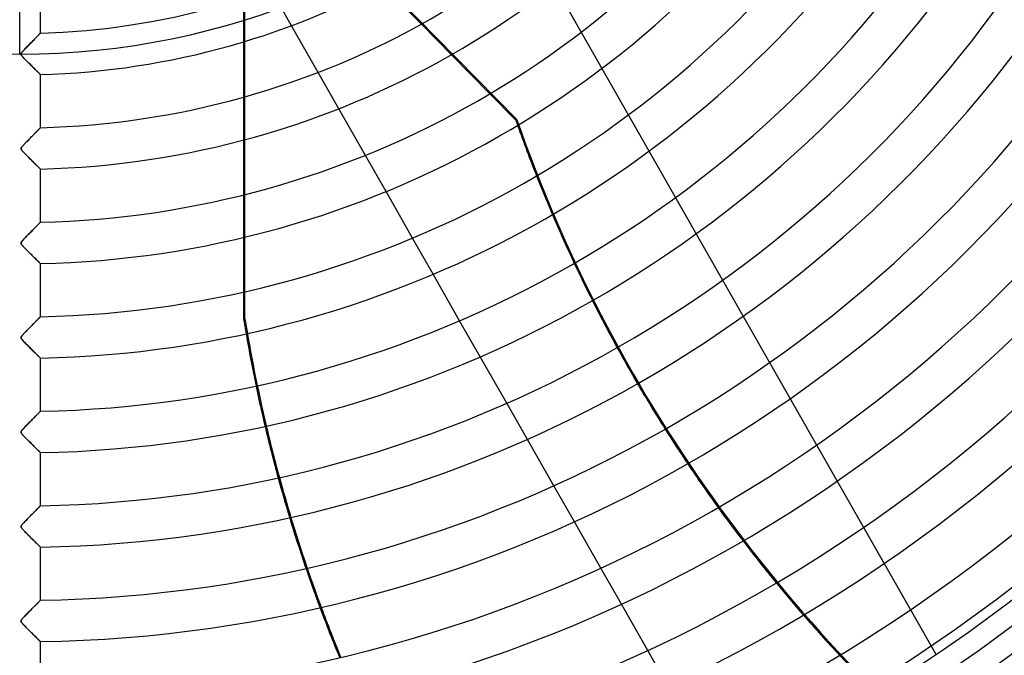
# Model space of a CAD drawing. Header units: millimetres. Extents: x -550 to 550, y -550 to 550.
# Tile 31 of 54: x 0 to 238, y -327 to -174. Entities that reach past the tile are written whole.
import ezdxf

# ---------------------------------------------------------------- set-up
doc = ezdxf.new("R2010")
doc.units = ezdxf.units.MM
doc.layers.add('HIDDEN', color=7, linetype='Continuous')
doc.layers.add('THICK', color=7, linetype='Continuous')

msp = doc.modelspace()

# ---------------------------------------------------------------- linework, layer by layer
at = {"layer": 'HIDDEN'}
for p, q in [((221.19, -327.25), (115.2, -141.42)), ((67.42, -144.66), (119.92, -198.06)), ((0, -182.4), (0, -166.07)), ((54.05, -168.98), (54.05, -179.43)), ((54.36, -179.33), (54.36, -168.88)), ((65.59, -175.54), (63.08, -171.14)), ((96.97, -175.16), (104.22, -182.53)), ((4.13, -178.24), (3.98, -178.39)), ((4.27, -178.09), (4.13, -178.24)), ((4.4, -177.96), (4.27, -178.09)), ((4.52, -177.83), (4.4, -177.96)), ((4.63, -177.72), (4.52, -177.83)), ((4.72, -177.62), (4.63, -177.72)), ((4.81, -177.54), (4.72, -177.62)), ((4.88, -177.47), (4.81, -177.54)), ((4.93, -177.41), (4.88, -177.47)), ((4.97, -177.37), (4.93, -177.41)), ((4.99, -177.35), (4.97, -177.37)), ((5, -177.34), (4.99, -177.35)), ((1.91, -180.51), (1.69, -180.73)), ((2.12, -180.3), (1.91, -180.51)), ((2.32, -180.08), (2.12, -180.3)), ((2.53, -179.87), (2.32, -180.08)), ((2.73, -179.67), (2.53, -179.87)), ((2.92, -179.47), (2.73, -179.67)), ((3.11, -179.27), (2.92, -179.47)), ((3.3, -179.08), (3.11, -179.27)), ((3.48, -178.9), (3.3, -179.08)), ((3.65, -178.72), (3.48, -178.9)), ((3.82, -178.55), (3.65, -178.72)), ((3.98, -178.39), (3.82, -178.55)), ((0.33, -182.31), (0.32, -182.38)), ((0.32, -182.38), (0.32, -182.45)), ((0.32, -182.45), (0.34, -182.52)), ((0.36, -182.24), (0.33, -182.31)), ((0.34, -182.52), (0.38, -182.6)), ((0.4, -182.15), (0.36, -182.24)), ((0.38, -182.6), (0.43, -182.69)), ((0.46, -182.06), (0.4, -182.15)), ((0.43, -182.69), (0.5, -182.79)), ((0.55, -181.95), (0.46, -182.06)), ((0.5, -182.79), (0.58, -182.89)), ((0.65, -181.83), (0.55, -181.95)), ((0.58, -182.89), (0.67, -182.99)), ((0.78, -181.69), (0.65, -181.83)), ((0.93, -181.52), (0.78, -181.69)), ((1.1, -181.34), (0.93, -181.52)), ((1.28, -181.15), (1.1, -181.34)), ((1.48, -180.94), (1.28, -181.15)), ((1.69, -180.73), (1.48, -180.94)), ((0.67, -182.99), (0.77, -183.1)), ((0.77, -183.1), (0.89, -183.23)), ((0.89, -183.23), (1.02, -183.37)), ((1.02, -183.37), (1.16, -183.52)), ((1.16, -183.52), (1.32, -183.68)), ((1.32, -183.68), (1.49, -183.85)), ((1.49, -183.85), (1.67, -184.03)), ((1.67, -184.03), (1.85, -184.22)), ((1.85, -184.22), (2.05, -184.41)), ((2.05, -184.41), (2.25, -184.61)), ((2.25, -184.61), (2.45, -184.81)), ((2.45, -184.81), (2.64, -185.01)), ((2.64, -185.01), (2.83, -185.2)), ((2.83, -185.2), (3.02, -185.38)), ((3.02, -185.38), (3.2, -185.56)), ((3.2, -185.56), (3.37, -185.73)), ((3.37, -185.73), (3.54, -185.89)), ((3.54, -185.89), (3.7, -186.05)), ((3.7, -186.05), (3.85, -186.2)), ((3.85, -186.2), (4, -186.34)), ((4, -186.34), (4.14, -186.48)), ((4.14, -186.48), (4.27, -186.61)), ((4.27, -186.61), (4.4, -186.73)), ((4.4, -186.73), (4.51, -186.85)), ((4.51, -186.85), (4.62, -186.95)), ((4.62, -186.95), (4.71, -187.04)), ((4.71, -187.04), (4.8, -187.12)), ((4.8, -187.12), (4.87, -187.19)), ((4.87, -187.19), (4.92, -187.25)), ((4.92, -187.25), (4.97, -187.29)), ((4.97, -187.29), (4.99, -187.32)), ((4.99, -187.32), (5, -187.32)), ((77.02, -195.57), (72.02, -186.81)), ((113.5, -191.97), (119.73, -198.31)), ((54.05, -192.78), (54.05, -203.12)), ((54.36, -203.04), (54.36, -192.69)), ((119.73, -198.31), (119.92, -198.06)), ((3.33, -201.85), (3.18, -202.01)), ((3.48, -201.7), (3.33, -201.85)), ((3.63, -201.55), (3.48, -201.7)), ((3.77, -201.41), (3.63, -201.55)), ((3.91, -201.27), (3.77, -201.41)), ((4.04, -201.13), (3.91, -201.27)), ((4.17, -201), (4.04, -201.13)), ((4.29, -200.88), (4.17, -201)), ((4.4, -200.76), (4.29, -200.88)), ((4.51, -200.65), (4.4, -200.76)), ((4.6, -200.55), (4.51, -200.65)), ((4.69, -200.46), (4.6, -200.55)), ((4.77, -200.38), (4.69, -200.46)), ((4.84, -200.31), (4.77, -200.38)), ((4.9, -200.25), (4.84, -200.31)), ((4.94, -200.21), (4.9, -200.25)), ((4.97, -200.17), (4.94, -200.21)), ((4.99, -200.15), (4.97, -200.17)), ((5, -200.15), (4.99, -200.15)), ((0.93, -204.33), (0.81, -204.45)), ((1.06, -204.19), (0.93, -204.33)), ((1.2, -204.04), (1.06, -204.19)), ((1.35, -203.88), (1.2, -204.04)), ((1.52, -203.71), (1.35, -203.88)), ((1.69, -203.54), (1.52, -203.71)), ((1.86, -203.36), (1.69, -203.54)), ((2.03, -203.18), (1.86, -203.36)), ((2.2, -203.01), (2.03, -203.18)), ((2.37, -202.84), (2.2, -203.01)), ((2.54, -202.67), (2.37, -202.84)), ((2.7, -202.5), (2.54, -202.67)), ((2.86, -202.33), (2.7, -202.5)), ((3.02, -202.17), (2.86, -202.33)), ((3.18, -202.01), (3.02, -202.17)), ((0.34, -205.07), (0.32, -205.14)), ((0.32, -205.14), (0.32, -205.21)), ((0.32, -205.21), (0.33, -205.28)), ((0.33, -205.28), (0.35, -205.35)), ((0.38, -204.99), (0.34, -205.07)), ((0.35, -205.35), (0.39, -205.43)), ((0.44, -204.9), (0.38, -204.99)), ((0.39, -205.43), (0.46, -205.53)), ((0.51, -204.8), (0.44, -204.9)), ((0.46, -205.53), (0.56, -205.67)), ((0.6, -204.69), (0.51, -204.8)), ((0.56, -205.67), (0.7, -205.83)), ((0.7, -204.58), (0.6, -204.69)), ((0.81, -204.45), (0.7, -204.58)), ((0.7, -205.83), (0.88, -206.02)), ((0.88, -206.02), (1.08, -206.23)), ((1.08, -206.23), (1.3, -206.46)), ((1.3, -206.46), (1.54, -206.71)), ((1.54, -206.71), (1.79, -206.96)), ((1.79, -206.96), (2.03, -207.2)), ((2.03, -207.2), (2.27, -207.44)), ((2.27, -207.44), (2.51, -207.67)), ((2.51, -207.67), (2.73, -207.9)), ((2.73, -207.9), (2.96, -208.12)), ((2.96, -208.12), (3.17, -208.33)), ((3.17, -208.33), (3.37, -208.53)), ((3.37, -208.53), (3.57, -208.73)), ((3.57, -208.73), (3.76, -208.91)), ((3.76, -208.91), (3.93, -209.08)), ((3.93, -209.08), (4.09, -209.24)), ((88.42, -215.56), (83.43, -206.82)), ((4.09, -209.24), (4.24, -209.39)), ((4.24, -209.39), (4.38, -209.52)), ((4.38, -209.52), (4.5, -209.64)), ((4.5, -209.64), (4.61, -209.75)), ((4.61, -209.75), (4.71, -209.85)), ((4.71, -209.85), (4.8, -209.93)), ((4.8, -209.93), (4.87, -210)), ((4.87, -210), (4.93, -210.06)), ((4.93, -210.06), (4.97, -210.1)), ((4.97, -210.1), (4.99, -210.12)), ((4.99, -210.12), (5, -210.13)), ((54.05, -216.36), (54.05, -226.63)), ((54.36, -226.56), (54.36, -216.28)), ((4.67, -223.3), (4.55, -223.41)), ((4.76, -223.2), (4.67, -223.3)), ((4.85, -223.11), (4.76, -223.2)), ((4.91, -223.04), (4.85, -223.11)), ((4.96, -222.99), (4.91, -223.04)), ((4.99, -222.96), (4.96, -222.99)), ((5, -222.95), (4.99, -222.96)), ((2.31, -225.7), (2.1, -225.91)), ((2.51, -225.49), (2.31, -225.7)), ((2.71, -225.29), (2.51, -225.49)), ((2.91, -225.09), (2.71, -225.29)), ((3.1, -224.89), (2.91, -225.09)), ((3.29, -224.7), (3.1, -224.89)), ((3.48, -224.51), (3.29, -224.7)), ((3.65, -224.33), (3.48, -224.51)), ((3.82, -224.16), (3.65, -224.33)), ((3.99, -223.99), (3.82, -224.16)), ((4.15, -223.83), (3.99, -223.99)), ((4.29, -223.68), (4.15, -223.83)), ((4.43, -223.54), (4.29, -223.68)), ((4.55, -223.41), (4.43, -223.54)), ((0.35, -227.86), (0.32, -227.96)), ((0.32, -227.96), (0.32, -228.06)), ((0.32, -228.06), (0.35, -228.16)), ((0.41, -227.73), (0.35, -227.86)), ((0.52, -227.58), (0.41, -227.73)), ((0.67, -227.4), (0.52, -227.58)), ((0.86, -227.2), (0.67, -227.4)), ((1.06, -226.99), (0.86, -227.2)), ((1.27, -226.77), (1.06, -226.99)), ((1.47, -226.55), (1.27, -226.77)), ((1.68, -226.34), (1.47, -226.55)), ((1.89, -226.12), (1.68, -226.34)), ((2.1, -225.91), (1.89, -226.12)), ((99.8, -235.52), (94.82, -226.79)), ((0.35, -228.16), (0.41, -228.27)), ((0.41, -228.27), (0.5, -228.38)), ((0.5, -228.38), (0.6, -228.51)), ((0.6, -228.51), (0.73, -228.65)), ((0.73, -228.65), (0.87, -228.81)), ((0.87, -228.81), (1.03, -228.97)), ((1.03, -228.97), (1.2, -229.16)), ((1.2, -229.16), (1.41, -229.37)), ((1.41, -229.37), (1.63, -229.59)), ((1.63, -229.59), (1.87, -229.83)), ((1.87, -229.83), (2.12, -230.08)), ((2.12, -230.08), (2.38, -230.34)), ((2.38, -230.34), (2.64, -230.61)), ((2.64, -230.61), (2.89, -230.86)), ((2.89, -230.86), (3.13, -231.1)), ((3.13, -231.1), (3.36, -231.32)), ((3.36, -231.32), (3.58, -231.54)), ((3.58, -231.54), (3.78, -231.74)), ((3.78, -231.74), (3.97, -231.93)), ((3.97, -231.93), (4.15, -232.1)), ((4.15, -232.1), (4.31, -232.26)), ((4.31, -232.26), (4.46, -232.41)), ((4.46, -232.41), (4.6, -232.54)), ((4.6, -232.54), (4.72, -232.66)), ((4.72, -232.66), (4.82, -232.76)), ((4.82, -232.76), (4.9, -232.83)), ((4.9, -232.83), (4.95, -232.89)), ((4.95, -232.89), (4.99, -232.92)), ((4.99, -232.92), (5, -232.94)), ((54.05, -239.79), (54.05, -246.24)), ((54.36, -246.24), (54.36, -239.72)), ((3.78, -247), (3.62, -247.16)), ((3.93, -246.85), (3.78, -247)), ((4.07, -246.71), (3.93, -246.85)), ((4.21, -246.57), (4.07, -246.71)), ((4.34, -246.44), (4.21, -246.57)), ((4.45, -246.32), (4.34, -246.44)), ((4.56, -246.2), (4.45, -246.32)), ((4.66, -246.1), (4.56, -246.2)), ((4.75, -246.02), (4.66, -246.1)), ((4.82, -245.94), (4.75, -246.02)), ((4.89, -245.87), (4.82, -245.94)), ((4.94, -245.82), (4.89, -245.87)), ((4.97, -245.79), (4.94, -245.82)), ((4.99, -245.77), (4.97, -245.79)), ((5, -245.76), (4.99, -245.77)), ((54.05, -246.24), (54.36, -246.24)), ((111.17, -255.45), (106.19, -246.73)), ((1.43, -249.4), (1.25, -249.58)), ((1.62, -249.2), (1.43, -249.4)), ((1.82, -249), (1.62, -249.2)), ((2.01, -248.8), (1.82, -249)), ((2.21, -248.61), (2.01, -248.8)), ((2.4, -248.41), (2.21, -248.61)), ((2.58, -248.22), (2.4, -248.41)), ((2.77, -248.04), (2.58, -248.22)), ((2.95, -247.85), (2.77, -248.04)), ((3.12, -247.67), (2.95, -247.85)), ((3.3, -247.5), (3.12, -247.67)), ((3.46, -247.33), (3.3, -247.5)), ((3.62, -247.16), (3.46, -247.33)), ((0.34, -250.68), (0.32, -250.78)), ((0.32, -250.78), (0.32, -250.87)), ((0.32, -250.87), (0.36, -250.98)), ((0.39, -250.57), (0.34, -250.68)), ((0.36, -250.98), (0.43, -251.1)), ((0.47, -250.45), (0.39, -250.57)), ((0.43, -251.1), (0.53, -251.22)), ((0.57, -250.32), (0.47, -250.45)), ((0.53, -251.22), (0.64, -251.36)), ((0.68, -250.19), (0.57, -250.32)), ((0.64, -251.36), (0.79, -251.52)), ((0.8, -250.06), (0.68, -250.19)), ((0.79, -251.52), (0.95, -251.7)), ((0.93, -249.92), (0.8, -250.06)), ((1.09, -249.76), (0.93, -249.92)), ((0.95, -251.7), (1.14, -251.89)), ((1.25, -249.58), (1.09, -249.76)), ((1.14, -251.89), (1.35, -252.1)), ((1.35, -252.1), (1.56, -252.33)), ((1.56, -252.33), (1.78, -252.55)), ((1.78, -252.55), (2, -252.76)), ((2, -252.76), (2.21, -252.98)), ((2.21, -252.98), (2.42, -253.19)), ((2.42, -253.19), (2.64, -253.4)), ((2.64, -253.4), (2.84, -253.61)), ((2.84, -253.61), (3.04, -253.81)), ((3.04, -253.81), (3.24, -254.01)), ((3.24, -254.01), (3.43, -254.2)), ((3.43, -254.2), (3.62, -254.38)), ((3.62, -254.38), (3.79, -254.55)), ((3.79, -254.55), (3.96, -254.71)), ((3.96, -254.71), (4.11, -254.87)), ((4.11, -254.87), (4.25, -255.01)), ((4.25, -255.01), (4.39, -255.14)), ((4.39, -255.14), (4.51, -255.26)), ((4.51, -255.26), (4.61, -255.36)), ((4.61, -255.36), (4.71, -255.46)), ((4.71, -255.46), (4.8, -255.54)), ((4.8, -255.54), (4.87, -255.61)), ((4.87, -255.61), (4.93, -255.67)), ((4.93, -255.67), (4.97, -255.71)), ((4.97, -255.71), (4.99, -255.73)), ((4.99, -255.73), (5, -255.74)), ((122.53, -275.36), (117.56, -266.65)), ((2.84, -270.76), (2.67, -270.94)), ((3.01, -270.59), (2.84, -270.76)), ((3.18, -270.42), (3.01, -270.59)), ((3.34, -270.25), (3.18, -270.42)), ((3.5, -270.09), (3.34, -270.25)), ((3.65, -269.94), (3.5, -270.09)), ((3.8, -269.78), (3.65, -269.94)), ((3.95, -269.64), (3.8, -269.78)), ((4.08, -269.5), (3.95, -269.64)), ((4.22, -269.36), (4.08, -269.5)), ((4.34, -269.24), (4.22, -269.36)), ((4.46, -269.12), (4.34, -269.24)), ((4.56, -269.01), (4.46, -269.12)), ((4.66, -268.91), (4.56, -269.01)), ((4.75, -268.82), (4.66, -268.91)), ((4.82, -268.75), (4.75, -268.82)), ((4.88, -268.68), (4.82, -268.75)), ((4.93, -268.63), (4.88, -268.68)), ((4.97, -268.59), (4.93, -268.63)), ((4.99, -268.57), (4.97, -268.59)), ((5, -268.56), (4.99, -268.57)), ((0.45, -273.28), (0.37, -273.4)), ((0.57, -273.13), (0.45, -273.28)), ((0.71, -272.96), (0.57, -273.13)), ((0.87, -272.78), (0.71, -272.96)), ((1.05, -272.6), (0.87, -272.78)), ((1.23, -272.41), (1.05, -272.6)), ((1.41, -272.22), (1.23, -272.41)), ((1.59, -272.04), (1.41, -272.22)), ((1.77, -271.85), (1.59, -272.04)), ((1.96, -271.66), (1.77, -271.85)), ((2.14, -271.48), (1.96, -271.66)), ((2.32, -271.3), (2.14, -271.48)), ((2.49, -271.11), (2.32, -271.3)), ((2.67, -270.94), (2.49, -271.11)), ((0.33, -273.5), (0.32, -273.6)), ((0.32, -273.6), (0.33, -273.7)), ((0.37, -273.4), (0.33, -273.5)), ((0.33, -273.7), (0.38, -273.8)), ((0.38, -273.8), (0.45, -273.92)), ((0.45, -273.92), (0.54, -274.04)), ((0.54, -274.04), (0.66, -274.17)), ((0.66, -274.17), (0.79, -274.33)), ((0.79, -274.33), (0.95, -274.49)), ((0.95, -274.49), (1.12, -274.67)), ((1.12, -274.67), (1.31, -274.87)), ((1.31, -274.87), (1.5, -275.06)), ((1.5, -275.06), (1.7, -275.27)), ((1.7, -275.27), (1.91, -275.48)), ((1.91, -275.48), (2.13, -275.7)), ((2.13, -275.7), (2.35, -275.92)), ((2.35, -275.92), (2.57, -276.14)), ((2.57, -276.14), (2.79, -276.36)), ((2.79, -276.36), (3, -276.57)), ((3, -276.57), (3.21, -276.77)), ((3.21, -276.77), (3.4, -276.97)), ((3.4, -276.97), (3.59, -277.15)), ((3.59, -277.15), (3.76, -277.32)), ((3.76, -277.32), (3.93, -277.49)), ((3.93, -277.49), (4.08, -277.64)), ((4.08, -277.64), (4.23, -277.79)), ((4.23, -277.79), (4.36, -277.92)), ((4.36, -277.92), (4.49, -278.04)), ((4.49, -278.04), (4.6, -278.15)), ((4.6, -278.15), (4.7, -278.25)), ((4.7, -278.25), (4.79, -278.34)), ((4.79, -278.34), (4.87, -278.41)), ((4.87, -278.41), (4.92, -278.47)), ((4.92, -278.47), (4.97, -278.51)), ((4.97, -278.51), (4.99, -278.54)), ((4.99, -278.54), (5, -278.55)), ((133.87, -295.26), (128.91, -286.55)), ((4.15, -292.23), (3.99, -292.39)), ((4.3, -292.08), (4.15, -292.23)), ((4.43, -291.94), (4.3, -292.08)), ((4.56, -291.82), (4.43, -291.94)), ((4.67, -291.7), (4.56, -291.82)), ((4.77, -291.6), (4.67, -291.7)), ((4.85, -291.52), (4.77, -291.6)), ((4.92, -291.45), (4.85, -291.52)), ((4.96, -291.41), (4.92, -291.45)), ((4.99, -291.38), (4.96, -291.41)), ((5, -291.37), (4.99, -291.38)), ((1.84, -294.58), (1.62, -294.81)), ((2.05, -294.36), (1.84, -294.58)), ((2.27, -294.15), (2.05, -294.36)), ((2.48, -293.93), (2.27, -294.15)), ((2.68, -293.72), (2.48, -293.93)), ((2.89, -293.52), (2.68, -293.72)), ((3.09, -293.31), (2.89, -293.52)), ((3.28, -293.12), (3.09, -293.31)), ((3.47, -292.93), (3.28, -293.12)), ((3.65, -292.74), (3.47, -292.93)), ((3.82, -292.56), (3.65, -292.74)), ((3.99, -292.39), (3.82, -292.56)), ((0.33, -296.3), (0.32, -296.4)), ((0.32, -296.4), (0.33, -296.49)), ((0.38, -296.2), (0.33, -296.3)), ((0.33, -296.49), (0.37, -296.59)), ((0.37, -296.59), (0.43, -296.7)), ((0.46, -296.06), (0.38, -296.2)), ((0.43, -296.7), (0.53, -296.82)), ((0.59, -295.9), (0.46, -296.06)), ((0.53, -296.82), (0.64, -296.95)), ((0.76, -295.7), (0.59, -295.9)), ((0.64, -296.95), (0.76, -297.09)), ((0.97, -295.48), (0.76, -295.7)), ((1.18, -295.26), (0.97, -295.48)), ((1.4, -295.03), (1.18, -295.26)), ((1.62, -294.81), (1.4, -295.03)), ((0.76, -297.09), (0.9, -297.24)), ((0.9, -297.24), (1.06, -297.41)), ((1.06, -297.41), (1.24, -297.59)), ((1.24, -297.59), (1.44, -297.8)), ((1.44, -297.8), (1.65, -298.02)), ((1.65, -298.02), (1.88, -298.25)), ((1.88, -298.25), (2.12, -298.49)), ((2.12, -298.49), (2.37, -298.74)), ((2.37, -298.74), (2.62, -298.99)), ((2.62, -298.99), (2.88, -299.24)), ((2.88, -299.24), (3.12, -299.48)), ((3.12, -299.48), (3.35, -299.71)), ((3.35, -299.71), (3.56, -299.93)), ((3.56, -299.93), (3.77, -300.13)), ((3.77, -300.13), (3.96, -300.32)), ((3.96, -300.32), (4.14, -300.5)), ((4.14, -300.5), (4.3, -300.66)), ((4.3, -300.66), (4.45, -300.81)), ((4.45, -300.81), (4.59, -300.94)), ((4.59, -300.94), (4.71, -301.06)), ((4.71, -301.06), (4.81, -301.16)), ((4.81, -301.16), (4.89, -301.24)), ((4.89, -301.24), (4.95, -301.3)), ((4.95, -301.3), (4.99, -301.34)), ((4.99, -301.34), (5, -301.35)), ((145.22, -315.14), (140.25, -306.44)), ((3.26, -315.94), (3.1, -316.1)), ((3.42, -315.78), (3.26, -315.94)), ((3.57, -315.63), (3.42, -315.78)), ((3.72, -315.48), (3.57, -315.63)), ((3.86, -315.33), (3.72, -315.48)), ((4, -315.19), (3.86, -315.33)), ((4.13, -315.05), (4, -315.19)), ((4.26, -314.93), (4.13, -315.05)), ((4.37, -314.81), (4.26, -314.93)), ((4.48, -314.69), (4.37, -314.81)), ((4.59, -314.59), (4.48, -314.69)), ((4.68, -314.5), (4.59, -314.59)), ((4.76, -314.41), (4.68, -314.5)), ((4.83, -314.34), (4.76, -314.41)), ((4.89, -314.28), (4.83, -314.34)), ((4.94, -314.23), (4.89, -314.28)), ((4.97, -314.2), (4.94, -314.23)), ((4.99, -314.18), (4.97, -314.2)), ((5, -314.17), (4.99, -314.18)), ((0.83, -318.43), (0.68, -318.6)), ((1.01, -318.24), (0.83, -318.43)), ((1.18, -318.06), (1.01, -318.24)), ((1.36, -317.87), (1.18, -318.06)), ((1.54, -317.69), (1.36, -317.87)), ((1.72, -317.51), (1.54, -317.69)), ((1.9, -317.32), (1.72, -317.51)), ((2.07, -317.14), (1.9, -317.32)), ((2.25, -316.96), (2.07, -317.14)), ((2.42, -316.79), (2.25, -316.96)), ((2.6, -316.61), (2.42, -316.79)), ((2.77, -316.44), (2.6, -316.61)), ((2.93, -316.27), (2.77, -316.44)), ((3.1, -316.1), (2.93, -316.27)), ((0.34, -319.08), (0.32, -319.16)), ((0.32, -319.16), (0.32, -319.24)), ((0.32, -319.24), (0.34, -319.32)), ((0.38, -318.99), (0.34, -319.08)), ((0.34, -319.32), (0.38, -319.41)), ((0.45, -318.88), (0.38, -318.99)), ((0.38, -319.41), (0.45, -319.51)), ((0.55, -318.75), (0.45, -318.88)), ((0.45, -319.51), (0.53, -319.63)), ((0.53, -319.63), (0.64, -319.76)), ((0.68, -318.6), (0.55, -318.75)), ((0.64, -319.76), (0.76, -319.89)), ((0.76, -319.89), (0.89, -320.03)), ((0.89, -320.03), (1.04, -320.19)), ((1.04, -320.19), (1.21, -320.37)), ((1.21, -320.37), (1.4, -320.56)), ((1.4, -320.56), (1.6, -320.77)), ((1.6, -320.77), (1.82, -320.98)), ((1.82, -320.98), (2.04, -321.21)), ((2.04, -321.21), (2.28, -321.45)), ((2.28, -321.45), (2.51, -321.68)), ((2.51, -321.68), (2.76, -321.93)), ((2.76, -321.93), (3, -322.17)), ((3, -322.17), (3.23, -322.4)), ((3.23, -322.4), (3.45, -322.62)), ((3.45, -322.62), (3.66, -322.83)), ((3.66, -322.83), (3.86, -323.02)), ((3.86, -323.02), (4.04, -323.2)), ((4.04, -323.2), (4.21, -323.37)), ((4.21, -323.37), (4.36, -323.52)), ((4.36, -323.52), (4.5, -323.66)), ((4.5, -323.66), (4.63, -323.78)), ((4.63, -323.78), (4.74, -323.89)), ((4.74, -323.89), (4.83, -323.98)), ((4.83, -323.98), (4.9, -324.06)), ((4.9, -324.06), (4.96, -324.11)), ((4.96, -324.11), (4.99, -324.14)), ((4.99, -324.14), (5, -324.15)), ((156.55, -335.02), (151.59, -326.32)), ((221.19, -327.25), (221.19, -327.25))]:
    msp.add_line(p, q, dxfattribs=at)
for radius, start, end in [(456, 180, 0), (400, 180, 0), (445, 180, 0), (182.4, 180, 0), (394.99, 301.557, 336.7847), (395, 301.5574, 336.7852)]:
    msp.add_arc((0, 0), radius, start, end, dxfattribs=at)
for centre, major_axis, start_param, end_param in [((462.3, -82.53), (285.21, -227.45), -2.13685, -2.133075), ((462.49, -82.28), (-285.21, 227.45), 1.004743, 1.570796), ((462.3, -82.53), (285.21, -227.45), -2.097247, -2.069539), ((462.3, -82.53), (285.21, -227.45), -2.034116, -2.006632), ((409.6, -187.18), (0, -364.8), -1.408172, -1.398045), ((409.91, -187.18), (0, -364.8), -1.408172, -1.398229), ((462.3, -82.53), (285.21, -227.45), -1.971396, -1.94399), ((409.6, -187.18), (0, -364.8), -1.362872, -1.335498), ((409.91, -187.18), (0, -364.8), -1.363055, -1.335681), ((462.3, -82.53), (285.21, -227.45), -1.908779, -1.881341), ((409.6, -187.18), (0, -364.8), -1.300305, -1.272864), ((409.91, -187.18), (0, -364.8), -1.300489, -1.273051), ((462.3, -82.53), (285.21, -227.45), -1.846031, -1.818472), ((409.6, -187.18), (0, -364.8), -1.237529, -1.209934), ((409.91, -187.18), (0, -364.8), -1.237719, -1.210128), ((462.3, -82.53), (285.21, -227.45), -1.782955, -1.755197), ((462.3, -82.53), (285.21, -227.45), -1.719377, -1.691349)]:
    msp.add_ellipse(centre, major_axis=major_axis, ratio=0.987688, start_param=start_param, end_param=end_param, dxfattribs=at)
at = {"layer": 'THICK'}
for p, q in [((5, -177.34), (5, -164.51)), ((87.62, -165.65), (96.97, -175.16)), ((72.02, -186.81), (65.59, -175.54)), ((4.07, -178.29), (4.21, -178.15)), ((4.21, -178.15), (4.34, -178.02)), ((4.34, -178.02), (4.46, -177.9)), ((4.46, -177.9), (4.56, -177.79)), ((4.56, -177.79), (4.66, -177.69)), ((4.66, -177.69), (4.75, -177.6)), ((4.75, -177.6), (4.82, -177.52)), ((4.82, -177.52), (4.88, -177.46)), ((4.88, -177.46), (4.93, -177.41)), ((4.93, -177.41), (4.97, -177.37)), ((4.97, -177.37), (4.99, -177.35)), ((4.99, -177.35), (5, -177.34)), ((1.64, -180.79), (1.84, -180.58)), ((1.84, -180.58), (2.06, -180.36)), ((2.06, -180.36), (2.27, -180.14)), ((2.27, -180.14), (2.48, -179.92)), ((2.48, -179.92), (2.68, -179.72)), ((2.68, -179.72), (2.88, -179.51)), ((2.88, -179.51), (3.07, -179.32)), ((3.07, -179.32), (3.26, -179.13)), ((3.26, -179.13), (3.44, -178.95)), ((3.44, -178.95), (3.61, -178.77)), ((3.61, -178.77), (3.77, -178.6)), ((3.77, -178.6), (3.93, -178.44)), ((3.93, -178.44), (4.07, -178.29)), ((54.05, -179.43), (54.05, -192.78)), ((54.36, -192.69), (54.36, -179.33)), ((0.32, -182.38), (0.33, -182.32)), ((0.32, -182.44), (0.32, -182.38)), ((0.33, -182.5), (0.32, -182.44)), ((0.33, -182.32), (0.35, -182.25)), ((0.36, -182.56), (0.33, -182.5)), ((0.35, -182.25), (0.38, -182.18)), ((0.39, -182.63), (0.36, -182.56)), ((0.38, -182.18), (0.43, -182.1)), ((0.45, -182.72), (0.39, -182.63)), ((0.43, -182.1), (0.5, -182.01)), ((0.53, -182.83), (0.45, -182.72)), ((0.5, -182.01), (0.58, -181.91)), ((0.64, -182.95), (0.53, -182.83)), ((0.58, -181.91), (0.68, -181.8)), ((0.77, -183.1), (0.64, -182.95)), ((0.68, -181.8), (0.8, -181.67)), ((0.8, -181.67), (0.93, -181.52)), ((0.93, -181.52), (1.09, -181.36)), ((1.09, -181.36), (1.26, -181.18)), ((1.26, -181.18), (1.44, -180.99)), ((1.44, -180.99), (1.64, -180.79)), ((104.22, -182.53), (113.5, -191.97)), ((0.91, -183.25), (0.77, -183.1)), ((1.07, -183.42), (0.91, -183.25)), ((1.24, -183.59), (1.07, -183.42)), ((1.42, -183.77), (1.24, -183.59)), ((1.6, -183.96), (1.42, -183.77)), ((1.79, -184.15), (1.6, -183.96)), ((1.98, -184.35), (1.79, -184.15)), ((2.18, -184.54), (1.98, -184.35)), ((2.38, -184.74), (2.18, -184.54)), ((2.58, -184.94), (2.38, -184.74)), ((2.78, -185.14), (2.58, -184.94)), ((2.98, -185.34), (2.78, -185.14)), ((3.18, -185.53), (2.98, -185.34)), ((3.37, -185.72), (3.18, -185.53)), ((3.55, -185.9), (3.37, -185.72)), ((3.73, -186.08), (3.55, -185.9)), ((3.9, -186.25), (3.73, -186.08)), ((4.06, -186.41), (3.9, -186.25)), ((4.21, -186.55), (4.06, -186.41)), ((4.35, -186.69), (4.21, -186.55)), ((4.48, -186.82), (4.35, -186.69)), ((4.6, -186.93), (4.48, -186.82)), ((4.7, -187.03), (4.6, -186.93)), ((4.79, -187.12), (4.7, -187.03)), ((4.87, -187.19), (4.79, -187.12)), ((4.93, -187.25), (4.87, -187.19)), ((4.97, -187.29), (4.93, -187.25)), ((4.99, -187.32), (4.97, -187.29)), ((5, -187.32), (4.99, -187.32)), ((5, -200.15), (5, -187.32)), ((83.43, -206.82), (77.02, -195.57)), ((3.06, -202.13), (3.23, -201.96)), ((3.23, -201.96), (3.39, -201.8)), ((3.39, -201.8), (3.54, -201.65)), ((3.54, -201.65), (3.68, -201.5)), ((3.68, -201.5), (3.82, -201.35)), ((3.82, -201.35), (3.96, -201.22)), ((3.96, -201.22), (4.09, -201.08)), ((4.09, -201.08), (4.21, -200.96)), ((4.21, -200.96), (4.33, -200.84)), ((4.33, -200.84), (4.43, -200.73)), ((4.43, -200.73), (4.54, -200.62)), ((4.54, -200.62), (4.63, -200.53)), ((4.63, -200.53), (4.71, -200.44)), ((4.71, -200.44), (4.79, -200.37)), ((4.79, -200.37), (4.85, -200.3)), ((4.85, -200.3), (4.9, -200.25)), ((4.9, -200.25), (4.95, -200.2)), ((4.95, -200.2), (4.98, -200.17)), ((4.98, -200.17), (4.99, -200.15)), ((4.99, -200.15), (5, -200.15)), ((0.83, -204.43), (0.96, -204.29)), ((0.96, -204.29), (1.1, -204.14)), ((1.1, -204.14), (1.26, -203.98)), ((1.26, -203.98), (1.42, -203.81)), ((1.42, -203.81), (1.6, -203.63)), ((1.6, -203.63), (1.78, -203.44)), ((1.78, -203.44), (1.97, -203.24)), ((1.97, -203.24), (2.17, -203.05)), ((2.17, -203.05), (2.35, -202.85)), ((2.35, -202.85), (2.54, -202.66)), ((2.54, -202.66), (2.72, -202.48)), ((2.72, -202.48), (2.89, -202.3)), ((2.89, -202.3), (3.06, -202.13)), ((54.05, -203.12), (54.05, -216.36)), ((54.36, -216.28), (54.36, -203.04)), ((0.32, -205.14), (0.34, -205.07)), ((0.32, -205.2), (0.32, -205.14)), ((0.32, -205.26), (0.32, -205.2)), ((0.34, -205.33), (0.32, -205.26)), ((0.34, -205.07), (0.37, -205.01)), ((0.37, -205.4), (0.34, -205.33)), ((0.37, -205.01), (0.41, -204.93)), ((0.42, -205.48), (0.37, -205.4)), ((0.41, -204.93), (0.47, -204.85)), ((0.49, -205.57), (0.42, -205.48)), ((0.47, -204.85), (0.54, -204.76)), ((0.57, -205.67), (0.49, -205.57)), ((0.54, -204.76), (0.62, -204.67)), ((0.66, -205.78), (0.57, -205.67)), ((0.62, -204.67), (0.72, -204.55)), ((0.77, -205.9), (0.66, -205.78)), ((0.72, -204.55), (0.83, -204.43)), ((0.89, -206.03), (0.77, -205.9)), ((1.03, -206.17), (0.89, -206.03)), ((1.17, -206.32), (1.03, -206.17)), ((1.32, -206.48), (1.17, -206.32)), ((1.47, -206.63), (1.32, -206.48)), ((1.63, -206.8), (1.47, -206.63)), ((1.8, -206.96), (1.63, -206.8)), ((1.96, -207.13), (1.8, -206.96)), ((2.13, -207.29), (1.96, -207.13)), ((2.3, -207.46), (2.13, -207.29)), ((2.47, -207.63), (2.3, -207.46)), ((2.64, -207.8), (2.47, -207.63)), ((2.81, -207.97), (2.64, -207.8)), ((2.98, -208.14), (2.81, -207.97)), ((3.15, -208.31), (2.98, -208.14)), ((3.31, -208.47), (3.15, -208.31)), ((3.47, -208.63), (3.31, -208.47)), ((3.63, -208.79), (3.47, -208.63)), ((3.78, -208.94), (3.63, -208.79)), ((3.93, -209.08), (3.78, -208.94)), ((4.07, -209.22), (3.93, -209.08)), ((4.2, -209.35), (4.07, -209.22)), ((4.33, -209.47), (4.2, -209.35)), ((4.45, -209.59), (4.33, -209.47)), ((4.56, -209.7), (4.45, -209.59)), ((4.65, -209.79), (4.56, -209.7)), ((4.74, -209.88), (4.65, -209.79)), ((4.82, -209.95), (4.74, -209.88)), ((4.88, -210.02), (4.82, -209.95)), ((4.93, -210.07), (4.88, -210.02)), ((4.97, -210.1), (4.93, -210.07)), ((4.99, -210.12), (4.97, -210.1)), ((5, -210.13), (4.99, -210.12)), ((5, -222.95), (5, -210.13)), ((94.82, -226.79), (88.42, -215.56)), ((4.56, -223.41), (4.67, -223.29)), ((4.67, -223.29), (4.77, -223.19)), ((4.77, -223.19), (4.85, -223.11)), ((4.85, -223.11), (4.91, -223.04)), ((4.91, -223.04), (4.96, -222.99)), ((4.96, -222.99), (4.99, -222.96)), ((4.99, -222.96), (5, -222.95)), ((2.15, -225.87), (2.39, -225.62)), ((2.39, -225.62), (2.62, -225.39)), ((2.62, -225.39), (2.84, -225.16)), ((2.84, -225.16), (3.05, -224.94)), ((3.05, -224.94), (3.26, -224.73)), ((3.26, -224.73), (3.45, -224.53)), ((3.45, -224.53), (3.64, -224.34)), ((3.64, -224.34), (3.82, -224.16)), ((3.82, -224.16), (3.99, -223.99)), ((3.99, -223.99), (4.14, -223.83)), ((4.14, -223.83), (4.29, -223.68)), ((4.29, -223.68), (4.43, -223.54)), ((4.43, -223.54), (4.56, -223.41)), ((0.32, -227.96), (0.34, -227.88)), ((0.32, -228.03), (0.32, -227.96)), ((0.34, -228.12), (0.32, -228.03)), ((0.34, -227.88), (0.38, -227.8)), ((0.38, -228.21), (0.34, -228.12)), ((0.38, -227.8), (0.43, -227.7)), ((0.43, -227.7), (0.51, -227.6)), ((0.51, -227.6), (0.61, -227.47)), ((0.61, -227.47), (0.73, -227.34)), ((0.73, -227.34), (0.88, -227.18)), ((0.88, -227.18), (1.05, -226.99)), ((1.05, -226.99), (1.24, -226.8)), ((1.24, -226.8), (1.45, -226.58)), ((1.45, -226.58), (1.67, -226.35)), ((1.67, -226.35), (1.91, -226.11)), ((1.91, -226.11), (2.15, -225.87)), ((54.05, -226.63), (54.05, -239.79)), ((54.36, -239.72), (54.36, -226.56)), ((0.44, -228.31), (0.38, -228.21)), ((0.53, -228.42), (0.44, -228.31)), ((0.64, -228.55), (0.53, -228.42)), ((0.77, -228.7), (0.64, -228.55)), ((0.92, -228.87), (0.77, -228.7)), ((1.09, -229.04), (0.92, -228.87)), ((1.28, -229.23), (1.09, -229.04)), ((1.47, -229.43), (1.28, -229.23)), ((1.66, -229.63), (1.47, -229.43)), ((1.86, -229.83), (1.66, -229.63)), ((2.07, -230.03), (1.86, -229.83)), ((2.27, -230.24), (2.07, -230.03)), ((2.48, -230.45), (2.27, -230.24)), ((2.69, -230.65), (2.48, -230.45)), ((2.9, -230.86), (2.69, -230.65)), ((3.1, -231.07), (2.9, -230.86)), ((3.3, -231.27), (3.1, -231.07)), ((3.5, -231.46), (3.3, -231.27)), ((3.69, -231.65), (3.5, -231.46)), ((3.87, -231.83), (3.69, -231.65)), ((4.04, -232), (3.87, -231.83)), ((4.21, -232.16), (4.04, -232)), ((4.36, -232.31), (4.21, -232.16)), ((4.5, -232.44), (4.36, -232.31)), ((4.62, -232.57), (4.5, -232.44)), ((4.73, -232.68), (4.62, -232.57)), ((4.83, -232.77), (4.73, -232.68)), ((4.9, -232.84), (4.83, -232.77)), ((4.96, -232.89), (4.9, -232.84)), ((4.99, -232.93), (4.96, -232.89)), ((5, -232.94), (4.99, -232.93)), ((5, -245.76), (5, -232.94)), ((106.19, -246.73), (99.8, -235.52)), ((3.56, -247.22), (3.71, -247.07)), ((3.71, -247.07), (3.86, -246.93)), ((3.86, -246.93), (3.99, -246.79)), ((3.99, -246.79), (4.12, -246.65)), ((4.12, -246.65), (4.25, -246.53)), ((4.25, -246.53), (4.37, -246.41)), ((4.37, -246.41), (4.48, -246.29)), ((4.48, -246.29), (4.58, -246.19)), ((4.58, -246.19), (4.67, -246.09)), ((4.67, -246.09), (4.76, -246.01)), ((4.76, -246.01), (4.83, -245.93)), ((4.83, -245.93), (4.89, -245.87)), ((4.89, -245.87), (4.94, -245.82)), ((4.94, -245.82), (4.97, -245.79)), ((4.97, -245.79), (4.99, -245.77)), ((4.99, -245.77), (5, -245.76)), ((1.27, -249.56), (1.44, -249.39)), ((1.44, -249.39), (1.62, -249.21)), ((1.62, -249.21), (1.8, -249.02)), ((1.8, -249.02), (1.99, -248.83)), ((1.99, -248.83), (2.18, -248.63)), ((2.18, -248.63), (2.37, -248.44)), ((2.37, -248.44), (2.56, -248.25)), ((2.56, -248.25), (2.74, -248.06)), ((2.74, -248.06), (2.91, -247.89)), ((2.91, -247.89), (3.08, -247.71)), ((3.08, -247.71), (3.25, -247.54)), ((3.25, -247.54), (3.41, -247.38)), ((3.41, -247.38), (3.56, -247.22)), ((0.32, -250.77), (0.33, -250.71)), ((0.32, -250.82), (0.32, -250.77)), ((0.33, -250.88), (0.32, -250.82)), ((0.33, -250.71), (0.35, -250.65)), ((0.35, -250.94), (0.33, -250.88)), ((0.35, -250.65), (0.38, -250.58)), ((0.38, -251.01), (0.35, -250.94)), ((0.38, -250.58), (0.43, -250.51)), ((0.42, -251.08), (0.38, -251.01)), ((0.49, -251.17), (0.42, -251.08)), ((0.43, -250.51), (0.48, -250.43)), ((0.48, -250.43), (0.55, -250.34)), ((0.58, -251.29), (0.49, -251.17)), ((0.55, -250.34), (0.64, -250.25)), ((0.7, -251.42), (0.58, -251.29)), ((0.64, -250.25), (0.74, -250.13)), ((0.83, -251.57), (0.7, -251.42)), ((0.74, -250.13), (0.85, -250.01)), ((0.98, -251.73), (0.83, -251.57)), ((0.85, -250.01), (0.98, -249.87)), ((0.98, -249.87), (1.12, -249.72)), ((1.14, -251.9), (0.98, -251.73)), ((1.12, -249.72), (1.27, -249.56)), ((1.31, -252.07), (1.14, -251.9)), ((1.49, -252.25), (1.31, -252.07)), ((1.67, -252.44), (1.49, -252.25)), ((1.86, -252.63), (1.67, -252.44)), ((2.05, -252.82), (1.86, -252.63)), ((2.24, -253.01), (2.05, -252.82)), ((2.44, -253.2), (2.24, -253.01)), ((2.63, -253.4), (2.44, -253.2)), ((2.83, -253.59), (2.63, -253.4)), ((3.02, -253.78), (2.83, -253.59)), ((3.21, -253.97), (3.02, -253.78)), ((3.4, -254.16), (3.21, -253.97)), ((3.58, -254.34), (3.4, -254.16)), ((3.75, -254.51), (3.58, -254.34)), ((3.91, -254.67), (3.75, -254.51)), ((4.07, -254.83), (3.91, -254.67)), ((4.22, -254.97), (4.07, -254.83)), ((4.36, -255.11), (4.22, -254.97)), ((4.49, -255.24), (4.36, -255.11)), ((4.6, -255.35), (4.49, -255.24)), ((4.7, -255.45), (4.6, -255.35)), ((4.79, -255.54), (4.7, -255.45)), ((4.87, -255.61), (4.79, -255.54)), ((4.92, -255.67), (4.87, -255.61)), ((4.97, -255.71), (4.92, -255.67)), ((4.99, -255.73), (4.97, -255.71)), ((5, -255.74), (4.99, -255.73)), ((5, -268.56), (5, -255.74)), ((117.56, -266.65), (111.17, -255.45)), ((2.6, -271), (2.82, -270.78)), ((2.82, -270.78), (3.04, -270.56)), ((3.04, -270.56), (3.25, -270.35)), ((3.25, -270.35), (3.44, -270.15)), ((3.44, -270.15), (3.63, -269.96)), ((3.63, -269.96), (3.81, -269.78)), ((3.81, -269.78), (3.98, -269.61)), ((3.98, -269.61), (4.14, -269.44)), ((4.14, -269.44), (4.29, -269.29)), ((4.29, -269.29), (4.43, -269.15)), ((4.43, -269.15), (4.55, -269.02)), ((4.55, -269.02), (4.67, -268.9)), ((4.67, -268.9), (4.77, -268.8)), ((4.77, -268.8), (4.85, -268.72)), ((4.85, -268.72), (4.91, -268.65)), ((4.91, -268.65), (4.96, -268.6)), ((4.96, -268.6), (4.99, -268.57)), ((4.99, -268.57), (5, -268.56)), ((0.43, -273.31), (0.51, -273.2)), ((0.51, -273.2), (0.6, -273.08)), ((0.6, -273.08), (0.73, -272.95)), ((0.73, -272.95), (0.87, -272.79)), ((0.87, -272.79), (1.04, -272.61)), ((1.04, -272.61), (1.23, -272.41)), ((1.23, -272.41), (1.44, -272.2)), ((1.44, -272.2), (1.66, -271.97)), ((1.66, -271.97), (1.89, -271.73)), ((1.89, -271.73), (2.13, -271.48)), ((2.13, -271.48), (2.37, -271.24)), ((2.37, -271.24), (2.6, -271)), ((0.32, -273.56), (0.34, -273.48)), ((0.32, -273.64), (0.32, -273.56)), ((0.34, -273.72), (0.32, -273.64)), ((0.34, -273.48), (0.37, -273.4)), ((0.38, -273.81), (0.34, -273.72)), ((0.37, -273.4), (0.43, -273.31)), ((0.44, -273.91), (0.38, -273.81)), ((0.53, -274.03), (0.44, -273.91)), ((0.64, -274.16), (0.53, -274.03)), ((0.78, -274.31), (0.64, -274.16)), ((0.93, -274.47), (0.78, -274.31)), ((1.1, -274.65), (0.93, -274.47)), ((1.28, -274.84), (1.1, -274.65)), ((1.47, -275.03), (1.28, -274.84)), ((1.67, -275.23), (1.47, -275.03)), ((1.87, -275.43), (1.67, -275.23)), ((2.07, -275.64), (1.87, -275.43)), ((2.28, -275.85), (2.07, -275.64)), ((128.91, -286.55), (122.53, -275.36)), ((2.49, -276.05), (2.28, -275.85)), ((2.69, -276.26), (2.49, -276.05)), ((2.9, -276.47), (2.69, -276.26)), ((3.11, -276.67), (2.9, -276.47)), ((3.31, -276.87), (3.11, -276.67)), ((3.51, -277.07), (3.31, -276.87)), ((3.69, -277.26), (3.51, -277.07)), ((3.88, -277.44), (3.69, -277.26)), ((4.05, -277.61), (3.88, -277.44)), ((4.21, -277.77), (4.05, -277.61)), ((4.36, -277.92), (4.21, -277.77)), ((4.5, -278.05), (4.36, -277.92)), ((4.63, -278.18), (4.5, -278.05)), ((4.74, -278.29), (4.63, -278.18)), ((4.83, -278.38), (4.74, -278.29)), ((4.9, -278.45), (4.83, -278.38)), ((4.96, -278.5), (4.9, -278.45)), ((4.99, -278.53), (4.96, -278.5)), ((5, -278.55), (4.99, -278.53)), ((5, -291.37), (5, -278.55)), ((4.07, -292.31), (4.2, -292.18)), ((4.2, -292.18), (4.31, -292.07)), ((4.31, -292.07), (4.42, -291.95)), ((4.42, -291.95), (4.53, -291.85)), ((4.53, -291.85), (4.62, -291.75)), ((4.62, -291.75), (4.7, -291.67)), ((4.7, -291.67), (4.78, -291.59)), ((4.78, -291.59), (4.85, -291.52)), ((4.85, -291.52), (4.9, -291.47)), ((4.9, -291.47), (4.94, -291.42)), ((4.94, -291.42), (4.97, -291.39)), ((4.97, -291.39), (4.99, -291.37)), ((4.99, -291.37), (5, -291.37)), ((1.62, -294.81), (1.8, -294.62)), ((1.8, -294.62), (1.98, -294.44)), ((1.98, -294.44), (2.17, -294.24)), ((2.17, -294.24), (2.36, -294.05)), ((2.36, -294.05), (2.54, -293.87)), ((2.54, -293.87), (2.72, -293.69)), ((2.72, -293.69), (2.89, -293.51)), ((2.89, -293.51), (3.06, -293.34)), ((3.06, -293.34), (3.22, -293.18)), ((3.22, -293.18), (3.38, -293.02)), ((3.38, -293.02), (3.53, -292.87)), ((3.53, -292.87), (3.67, -292.72)), ((3.67, -292.72), (3.81, -292.58)), ((3.81, -292.58), (3.95, -292.44)), ((3.95, -292.44), (4.07, -292.31)), ((0.32, -296.37), (0.33, -296.29)), ((0.32, -296.44), (0.32, -296.37)), ((0.34, -296.52), (0.32, -296.44)), ((0.33, -296.29), (0.37, -296.21)), ((0.38, -296.6), (0.34, -296.52)), ((0.37, -296.21), (0.42, -296.12)), ((0.43, -296.7), (0.38, -296.6)), ((0.42, -296.12), (0.49, -296.03)), ((0.51, -296.8), (0.43, -296.7)), ((0.49, -296.03), (0.57, -295.93)), ((0.61, -296.92), (0.51, -296.8)), ((0.57, -295.93), (0.66, -295.82)), ((0.73, -297.05), (0.61, -296.92)), ((0.66, -295.82), (0.75, -295.71)), ((0.86, -297.2), (0.73, -297.05)), ((0.75, -295.71), (0.87, -295.59)), ((0.87, -295.59), (1, -295.45)), ((1, -295.45), (1.14, -295.31)), ((1.14, -295.31), (1.29, -295.15)), ((1.29, -295.15), (1.45, -294.98)), ((1.45, -294.98), (1.62, -294.81)), ((140.25, -306.44), (133.87, -295.26)), ((1.01, -297.35), (0.86, -297.2)), ((1.17, -297.52), (1.01, -297.35)), ((1.34, -297.69), (1.17, -297.52)), ((1.51, -297.87), (1.34, -297.69)), ((1.69, -298.05), (1.51, -297.87)), ((1.87, -298.23), (1.69, -298.05)), ((2.05, -298.42), (1.87, -298.23)), ((2.23, -298.6), (2.05, -298.42)), ((2.42, -298.79), (2.23, -298.6)), ((2.6, -298.97), (2.42, -298.79)), ((2.79, -299.16), (2.6, -298.97)), ((2.97, -299.34), (2.79, -299.16)), ((3.15, -299.52), (2.97, -299.34)), ((3.33, -299.7), (3.15, -299.52)), ((3.5, -299.87), (3.33, -299.7)), ((3.67, -300.03), (3.5, -299.87)), ((3.83, -300.19), (3.67, -300.03)), ((3.98, -300.35), (3.83, -300.19)), ((4.13, -300.49), (3.98, -300.35)), ((4.27, -300.63), (4.13, -300.49)), ((4.4, -300.75), (4.27, -300.63)), ((4.52, -300.87), (4.4, -300.75)), ((4.62, -300.98), (4.52, -300.87)), ((4.72, -301.07), (4.62, -300.98)), ((4.8, -301.16), (4.72, -301.07)), ((4.87, -301.22), (4.8, -301.16)), ((4.93, -301.28), (4.87, -301.22)), ((4.97, -301.32), (4.93, -301.28)), ((4.99, -301.34), (4.97, -301.32)), ((5, -301.35), (4.99, -301.34)), ((5, -314.17), (5, -301.35)), ((3.01, -316.19), (3.18, -316.02)), ((3.18, -316.02), (3.34, -315.86)), ((3.34, -315.86), (3.5, -315.7)), ((3.5, -315.7), (3.65, -315.55)), ((3.65, -315.55), (3.79, -315.4)), ((3.79, -315.4), (3.93, -315.26)), ((3.93, -315.26), (4.06, -315.13)), ((4.06, -315.13), (4.18, -315)), ((4.18, -315), (4.3, -314.88)), ((4.3, -314.88), (4.42, -314.76)), ((4.42, -314.76), (4.52, -314.66)), ((4.52, -314.66), (4.62, -314.56)), ((4.62, -314.56), (4.7, -314.47)), ((4.7, -314.47), (4.78, -314.4)), ((4.78, -314.4), (4.84, -314.33)), ((4.84, -314.33), (4.9, -314.27)), ((4.9, -314.27), (4.94, -314.23)), ((4.94, -314.23), (4.97, -314.2)), ((4.97, -314.2), (4.99, -314.18)), ((4.99, -314.18), (5, -314.17)), ((151.59, -326.32), (145.22, -315.14)), ((0.79, -318.48), (0.91, -318.34)), ((0.91, -318.34), (1.05, -318.2)), ((1.05, -318.2), (1.2, -318.04)), ((1.2, -318.04), (1.36, -317.88)), ((1.36, -317.88), (1.53, -317.7)), ((1.53, -317.7), (1.71, -317.52)), ((1.71, -317.52), (1.9, -317.32)), ((1.9, -317.32), (2.09, -317.13)), ((2.09, -317.13), (2.28, -316.93)), ((2.28, -316.93), (2.47, -316.74)), ((2.47, -316.74), (2.66, -316.55)), ((2.66, -316.55), (2.83, -316.37)), ((2.83, -316.37), (3.01, -316.19)), ((0.32, -319.17), (0.34, -319.09)), ((0.32, -319.24), (0.32, -319.17)), ((0.34, -319.33), (0.32, -319.24)), ((0.34, -319.09), (0.37, -319)), ((0.39, -319.42), (0.34, -319.33)), ((0.37, -319), (0.43, -318.91)), ((0.45, -319.53), (0.39, -319.42)), ((0.43, -318.91), (0.51, -318.81)), ((0.55, -319.64), (0.45, -319.53)), ((0.51, -318.81), (0.59, -318.7)), ((0.66, -319.78), (0.55, -319.64)), ((0.59, -318.7), (0.68, -318.59)), ((0.79, -319.92), (0.66, -319.78)), ((0.68, -318.59), (0.79, -318.48)), ((0.94, -320.09), (0.79, -319.92)), ((1.11, -320.26), (0.94, -320.09)), ((1.29, -320.45), (1.11, -320.26)), ((1.48, -320.64), (1.29, -320.45)), ((1.67, -320.83), (1.48, -320.64)), ((1.86, -321.03), (1.67, -320.83)), ((2.06, -321.23), (1.86, -321.03)), ((2.26, -321.43), (2.06, -321.23)), ((2.46, -321.63), (2.26, -321.43)), ((2.66, -321.83), (2.46, -321.63)), ((2.86, -322.03), (2.66, -321.83)), ((3.06, -322.23), (2.86, -322.03)), ((3.25, -322.42), (3.06, -322.23)), ((3.44, -322.61), (3.25, -322.42)), ((3.62, -322.79), (3.44, -322.61)), ((3.8, -322.96), (3.62, -322.79)), ((3.97, -323.13), (3.8, -322.96)), ((4.13, -323.29), (3.97, -323.13)), ((4.28, -323.44), (4.13, -323.29)), ((4.42, -323.58), (4.28, -323.44)), ((4.55, -323.7), (4.42, -323.58)), ((4.66, -323.82), (4.55, -323.7)), ((4.76, -323.92), (4.66, -323.82)), ((4.85, -324), (4.76, -323.92)), ((4.91, -324.06), (4.85, -324)), ((4.96, -324.11), (4.91, -324.06)), ((4.99, -324.14), (4.96, -324.11)), ((5, -324.15), (4.99, -324.14)), ((5, -336.97), (5, -324.15))]:
    msp.add_line(p, q, dxfattribs=at)
for radius, start, end in [(506, 180, 0), (451, 180, 0), (177.41, 271.615, 327.785), (187.39, 271.529, 327.871), (200.21, 271.431, 327.969), (210.19, 271.3631, 328.0369), (223.01, 271.2847, 328.1153), (232.99, 271.2296, 328.1703), (245.81, 271.1655, 328.2345), (255.79, 271.12, 328.28), (268.61, 271.0666, 328.3334), (278.59, 271.0284, 328.3716), (291.41, 270.9831, 328.4168), (301.39, 270.9506, 328.4494), (314.21, 270.9118, 328.4882), (324.19, 270.8837, 328.5163), (337.01, 270.8501, 328.5499), (346.99, 270.8257, 328.5744), (359.81, 270.7962, 328.6038), (369.79, 270.7747, 328.6253), (382.61, 270.7488, 328.6512), (392.59, 270.7297, 328.6703), (405.41, 270.7066, 328.6934), (415.39, 270.6897, 328.7103), (428.21, 270.669, 328.7309), (438.19, 270.6538, 328.7462)]:
    msp.add_arc((0, 0), radius, start, end, dxfattribs=at)
for centre, major_axis, start_param, end_param in [((462.3, -82.53), (285.21, -227.45), -2.133075, -2.097247), ((462.3, -82.53), (285.21, -227.45), -2.069539, -2.034116), ((462.3, -82.53), (285.21, -227.45), -2.006632, -1.971396), ((409.6, -187.18), (0, -364.8), -1.398045, -1.362872), ((409.91, -187.18), (0, -364.8), -1.398229, -1.363055), ((462.3, -82.53), (285.21, -227.45), -1.94399, -1.908779), ((409.6, -187.18), (0, -364.8), -1.335498, -1.300305), ((409.91, -187.18), (0, -364.8), -1.335681, -1.300489), ((462.3, -82.53), (285.21, -227.45), -1.881341, -1.846031), ((409.6, -187.18), (0, -364.8), -1.272864, -1.237529), ((409.91, -187.18), (0, -364.8), -1.273051, -1.237719), ((462.3, -82.53), (285.21, -227.45), -1.818472, -1.782955), ((409.6, -187.18), (0, -364.8), -1.209934, -1.174353), ((409.91, -187.18), (0, -364.8), -1.210128, -1.174552), ((462.3, -82.53), (285.21, -227.45), -1.755197, -1.719377)]:
    msp.add_ellipse(centre, major_axis=major_axis, ratio=0.987688, start_param=start_param, end_param=end_param, dxfattribs=at)

doc.saveas('drawing.dxf')
